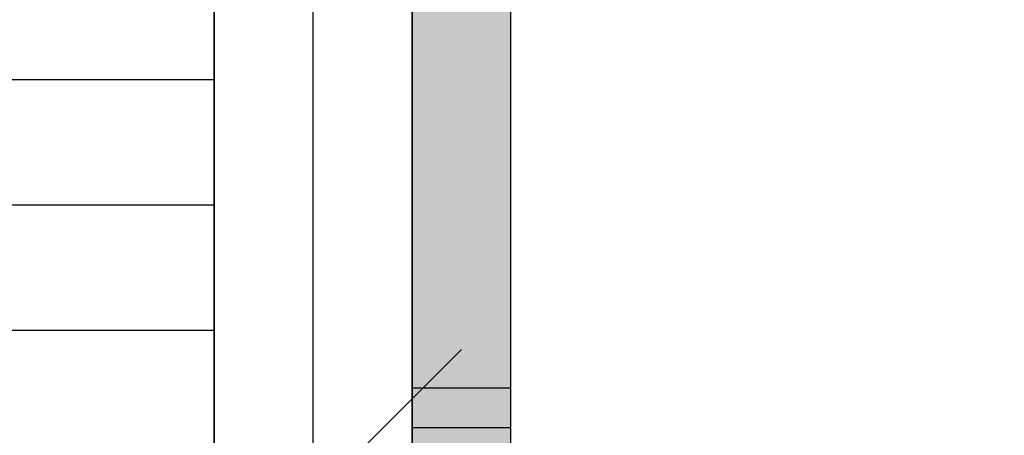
# Model space of a CAD drawing. Extents: x -805 to 3526, y -961 to 1039.
# Tile 63 of 256: x -740.95 to -740.452, y 37.971 to 38.182. Entities that reach past the tile are written whole.
import ezdxf
from ezdxf import colors
from ezdxf.entities.mleader import LeaderData, LeaderLine
from ezdxf.math import Vec2, Vec3

# ---------------------------------------------------------------- set-up
doc = ezdxf.new("R2010")
doc.units = 0
doc.linetypes.add('AUSGEZOGEN', pattern=[2, 1, 1])
doc.layers.get('0').update_dxf_attribs({"color": 251})
for name, color, linetype in [('361___H__Lichtraumprofil GC Hauptgleise', 8, 'Continuous'), ('Lichtraumprofil', 9, 'Continuous'), ('TTK Text 500', 7, 'Continuous'), ('TTK-P-Geländer', 162, 'Continuous'), ('TTK-P-TEXT', 12, 'AUSGEZOGEN'), ('TTK-P-Verm', 251, 'Continuous')]:
    doc.layers.add(name, color=color, linetype=linetype)
doc.layers.add('TTK-P-Aufzug vorne', color=251, linetype='Continuous', lineweight=25)
doc.layers.add('TTK-P-Treppe unten', color=12, linetype='Continuous', lineweight=25)
doc.styles.add('AKG DIN 6776', font='AKG_DIN67.TTF')
doc.dimstyles.new('TTK', dxfattribs={"dimtxt": 2.5, "dimasz": 2.5, "dimexe": 3.5, "dimexo": 0.1, "dimgap": 1, "dimtad": 1, "dimzin": 0, "dimtxsty": 'AKG DIN 6776', "dimblk": 'OBLIQUE', "dimcen": -0.09, "dimdle": 3, "dimclrd": 256, "dimclre": 256, "dimclrt": 256, "dimadec": 3, "dimazin": 0, "dimtfac": 1, "dimtofl": 0, "dimtmove": 0, "dimatfit": 3, "dimldrblk": 'OBLIQUE', "dimfxl": 7, "dimfxlon": 1, "dimtolj": 1, "dimtzin": 0, "dimlwd": -1, "dimlwe": -1, "dimarcsym": 0})

# ---------------------------------------------------------------- blocks, each defined once
blk = doc.blocks.new('Aufzug vorne')
at = {"layer": 'TTK-P-Aufzug vorne', "ltscale": 20}
for p, q in [((-0.7596603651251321, -6348.171358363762), (-0.7596603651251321, -6351.741358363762)), ((-0.8416771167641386, -6351.004358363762), (-0.8416771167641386, -6351.498358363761)), ((-0.8406771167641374, -6351.004358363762), (-0.8406771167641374, -6351.498358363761)), ((-0.8406771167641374, -6351.498358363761), (-0.8406771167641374, -6351.004358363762)), ((-0.826677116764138, -6351.498358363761), (-0.826677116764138, -6351.004358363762)), ((-0.826677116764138, -6351.004358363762), (-0.826677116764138, -6351.498358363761)), ((-0.8256771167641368, -6351.498358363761), (-0.8256771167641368, -6351.004358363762)), ((-0.8636997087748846, -6351.015696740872), (-0.8636997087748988, -6351.486858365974)), ((-0.8492684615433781, -6351.016349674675), (-0.8492684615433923, -6351.486284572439)), ((-0.8487078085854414, -6351.486252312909), (-0.8487078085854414, -6351.016320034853)), ((-0.8486966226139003, -6351.486252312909), (-0.8486966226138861, -6351.016320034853)), ((-0.8224380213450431, -6351.016358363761), (-0.8224380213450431, -6351.486421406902)), ((-0.8096603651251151, -6351.033858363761), (-0.8096603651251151, -6351.468858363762)), ((-0.7096603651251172, -6351.468858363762), (-0.7096603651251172, -6351.033858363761)), ((-0.2146603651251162, -6351.232358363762), (-0.7096603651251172, -6351.232358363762)), ((-0.8096603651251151, -6351.251358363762), (-0.1846603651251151, -6351.251358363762)), ((-0.7096603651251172, -6351.270358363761), (-0.2146603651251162, -6351.270358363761))]:
    blk.add_line(p, q, dxfattribs=at)
for radius, start, end in [(0.019, 0, 180), (0.01499999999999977, 0, 180), (0.01899999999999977, 180, 0), (0.01500000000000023, 180, 0)]:
    blk.add_arc((-0.7596603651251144, -6351.251358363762), radius, start, end, dxfattribs=at)
blk = doc.blocks.new('_None')
blk = doc.blocks.new('_OBLIQUE')
at = {"color": 0, "linetype": 'ByBlock'}
blk.add_line((-0.5, -0.5), (0.5, 0.5), dxfattribs=at)
blk = doc.blocks.new('*D576')
at = {"layer": 'DEFPOINTS', "color": 0}
for p in [(-743.3516550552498, 37.88949443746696), (-740.8516550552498, 37.12535475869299), (-743.3516550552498, 36.9742669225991)]:
    blk.add_point(p, dxfattribs=at)
at = {"layer": 'TTK-P-Verm'}
for p, q in [((-743.3516550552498, 37.18949443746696), (-743.3516550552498, 38.23949443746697)), ((-740.8516550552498, 37.18949443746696), (-740.8516550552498, 38.23949443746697)), ((-740.5516550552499, 37.88949443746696), (-743.6516550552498, 37.88949443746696))]:
    blk.add_line(p, q, dxfattribs=at)
at = {"layer": 'TTK-P-Verm', "xscale": 0.25, "yscale": 0.25, "zscale": 0.25, "rotation": 180}
blk.add_blockref('_OBLIQUE', (-743.3516550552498, 37.88949443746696), dxfattribs=at)
at = {"layer": 'TTK-P-Verm', "xscale": 0.25, "yscale": 0.25, "zscale": 0.25}
blk.add_blockref('_OBLIQUE', (-740.8516550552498, 37.88949443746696), dxfattribs=at)
at = {"layer": 'TTK-P-Verm', "insert": (-742.1016550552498, 38.1333746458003), "char_height": 0.25, "attachment_point": 5, "style": 'AKG DIN 6776'}
blk.add_mtext('\\A1;{\\fArial|b0|i0|c0|p34;≥}2,50', dxfattribs=at)
blk = doc.blocks.new('A$C59C97115')
at = {"layer": 'Lichtraumprofil', "transparency": 33554559}
h = blk.add_hatch(dxfattribs=at)
h.set_pattern_fill('ANSI31', color=42, scale=0.02, angle=315)
h.set_pattern_definition([(0, (-142.0505128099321, 86.79225352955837), (1.387778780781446e-17, 0.0635), [])])
h.paths.add_polyline_path([(2.19999999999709, 3.917187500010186), (2.5, 3.049999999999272), (2.5, 0.3800000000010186), (2.19999999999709, 0.3800000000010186)])
at = {"layer": 'Lichtraumprofil', "color": 42, "flags": 128}
blk.add_lwpolyline([(2.19999999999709, 3.917187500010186), (2.19999999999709, 0.3800000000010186), (2.5, 0.3800000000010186), (2.5, 3.049999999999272), (2.19999999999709, 3.917187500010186)], dxfattribs=at)

msp = doc.modelspace()

# ---------------------------------------------------------------- block references
at = {"layer": 'TTK Text 500', "color": 251}
msp.add_blockref('Aufzug vorne', (-739.9169946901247, 6389.291187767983), dxfattribs=at)

# ---------------------------------------------------------------- next in the draw order: leaders
at = {"layer": 'TTK-P-TEXT', "color": 251}
ml = msp.add_multileader_mtext('Standard', dxfattribs=at)
ml.set_content('\\A1;Bodenaustausch\\PFSS-Material nach ZTV SoB-StB20\\Pder Körnung 0/32 bis 0/45', color=256, style='AKG DIN 6776')
ml.set_leader_properties(color=256)
ml.set_arrow_properties(name='NONE')
ml.build(insert=Vec2(0, 0))
ml.multileader.update_dxf_attribs({"dogleg_length": 3, "arrow_head_size": 0.3, "scale": 0.1})
ctx = ml.context
ctx.base_point, ctx.scale, ctx.char_height, ctx.arrow_head_size, ctx.landing_gap_size, ctx.plane_origin = Vec3(-744.5991138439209, 38.16442885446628), 0.1, 0.25, 0.3, 0.1, Vec3(-745.8934673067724, 37.60340609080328)
notes = []
notes.append((ctx, [(0, (1, 1, 0), (-744.8991138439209, 38.20005830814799), (1, 0), 0.3, [(0, [(-745.8934673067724, 37.60340609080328)], 0, [])])]))
ctx.mtext.insert, ctx.mtext.flow_direction = Vec3(-744.4991138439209, 38.32505830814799), 5
ctx.mtext.has_bg_fill, ctx.mtext.bg_color, ctx.mtext.bg_scale_factor, ctx.mtext.bg_transparency, ctx.mtext.use_window_bg_color = 1, -1027028792, 1.5, 0, 1
for ctx, leaders in notes:
    for number, flags, end, landing, length, lines in leaders:
        leader = LeaderData()
        leader.index, (leader.has_last_leader_line, leader.has_dogleg_vector, leader.attachment_direction) = number, flags
        leader.last_leader_point, leader.dogleg_vector, leader.dogleg_length = Vec3(end), Vec3(landing), length
        for number, points, colour, breaks in lines:
            line = LeaderLine()
            line.index, line.vertices, line.color, line.breaks = number, Vec3.list(points), colors.encode_raw_color(colour), breaks
            leader.lines.append(line)
        ctx.leaders.append(leader)

# ---------------------------------------------------------------- next in the draw order: hatches: boundary and pattern name
at = {"layer": 'TTK-P-Geländer', "transparency": 33554687}
h = msp.add_hatch(color=251, dxfattribs=at)
h.dxf.hatch_style = 1
h.paths.add_polyline_path([(-740.70165505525, 38.45253298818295), (-740.7516550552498, 38.45253298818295), (-740.7516550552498, 37.47453298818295), (-740.70165505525, 37.47453298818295)])

# ---------------------------------------------------------------- next in the draw order: linework, layer by layer
at = {"layer": 'TTK-P-Geländer', "color": 251}
for p, q in [((-740.7516550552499, 37.53753298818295), (-740.7516550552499, 38.43253298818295)), ((-740.70165505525, 37.53753298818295), (-740.70165505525, 38.43253298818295))]:
    msp.add_line(p, q, dxfattribs=at)
for points in [[(-740.7516550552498, 37.47453298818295), (-740.70165505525, 37.47453298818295), (-740.70165505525, 38.45253298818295), (-740.7516550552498, 38.45253298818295)], [(-740.7516550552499, 37.97503298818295), (-740.70165505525, 37.97503298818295), (-740.70165505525, 37.99503298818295), (-740.7516550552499, 37.99503298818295)]]:
    msp.add_lwpolyline(points, close=True, dxfattribs=at)
at = {"layer": 'TTK-P-Treppe unten', "color": 251}
for p, q in [((-740.80165505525, 37.51176120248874), (-740.80165505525, 38.23269343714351)), ((-740.7516550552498, 37.45253298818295), (-740.7516550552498, 38.17346522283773))]:
    msp.add_line(p, q, dxfattribs=at)

# ---------------------------------------------------------------- next in the draw order: block references
at = {"layer": '361___H__Lichtraumprofil GC Hauptgleise', "color": 251}
msp.add_blockref('A$C59C97115', (-743.3516120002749, 36.59289384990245), dxfattribs=at)

# ---------------------------------------------------------------- next in the draw order: dimensions: what is measured, and where the dimension line sits
at = {"layer": 'TTK-P-Verm', "color": 251}
dim = msp.add_linear_dim(base=(-743.3516550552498, 37.88949443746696), p1=(-740.8516550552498, 37.12535475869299), p2=(-743.3516550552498, 36.9742669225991), text='{\\fArial|b0|i0|c0|p34;≥}2,50', dimstyle='TTK', override={"dimscale": 0}, dxfattribs=at)
dim.commit()
dim.dimension.update_dxf_attribs({"geometry": '*D576', "text_midpoint": (-742.1016550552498, 38.1333746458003)})

doc.saveas('drawing.dxf')
